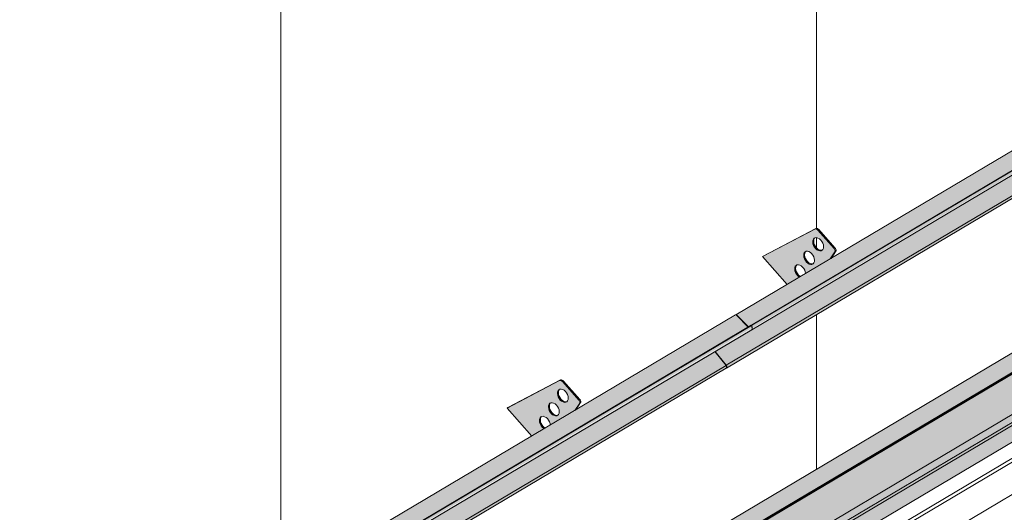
# Model space of a CAD drawing. Header units: centimetres. Extents: x 376 to 4434, y -323 to 48730.
# Tile 43 of 45: x 4045 to 4249, y 48256 to 48358. Entities that reach past the tile are written whole.
import ezdxf

# ---------------------------------------------------------------- set-up
doc = ezdxf.new("R2010")
doc.units = ezdxf.units.CM
for name, color, linetype, lineweight in [('A-GENM', 7, 'Continuous', 5), ('A-ROOF', 7, 'Continuous', 5), ('A-ROOF-OTLN', 7, 'Continuous', 5), ('A-ROOF-PATT', 7, 'Continuous', 50), ('A-WALL-PATT', 7, 'Continuous', 35)]:
    doc.layers.add(name, color=color, linetype=linetype, lineweight=lineweight)

# ---------------------------------------------------------------- blocks, each defined once
blk = doc.blocks.new('Construction_Roof-Accessories_Lindab_KOTEGL - Construction_Roof-Accessories_Lindab_KOTEGL-V15-_3D_ Kopia 1')
at = {"layer": 'A-GENM', "true_color": 0x383e42}
h = blk.add_hatch(color=250, dxfattribs=at)
h.paths.add_polyline_path([(-6823.79, 48114.28), (-6821.33, 48115.84), (-6821.85, 48116.39), (-6822.17, 48117.23), (-6822.15, 48117.83), (-6821.9, 48118.22), (-6821.41, 48118.34), (-6820.83, 48118.1), (-6820.3, 48117.53), (-6819.98, 48116.7), (-6819.89, 48116.59), (-6814.8, 48119.61), (-6813.87, 48121.17), (-6813.98, 48121.7), (-6817.41, 48125.54), (-6818.02, 48125.76), (-6828.93, 48120.04), (-6824.82, 48115.43)])
h.paths.add_polyline_path([(-6818.88, 48118.42), (-6819.46, 48118.66), (-6820.03, 48119.31), (-6820.3, 48120.06), (-6820.3, 48120.59), (-6820, 48121.05), (-6819.54, 48121.16), (-6818.95, 48120.92), (-6818.44, 48120.37), (-6818.11, 48119.52), (-6818.11, 48118.99), (-6818.39, 48118.54), (-6818.8, 48118.42)])
h.paths.add_polyline_path([(-6817.01, 48121.23), (-6817.59, 48121.48), (-6818.13, 48122.09), (-6818.43, 48122.88), (-6818.43, 48123.4), (-6818.15, 48123.86), (-6817.66, 48123.98), (-6817.08, 48123.73), (-6816.57, 48123.18), (-6816.26, 48122.48), (-6816.26, 48121.76), (-6816.51, 48121.35), (-6816.74, 48121.25)])
for points in [[(-6813.98, 48121.7), (-6813.78, 48121.82), (-6817.21, 48125.66), (-6817.41, 48125.54), (-6814.52, 48122.31)], [(-6817.86, 48121.72), (-6817.72, 48121.91), (-6818.1, 48122.53), (-6818.26, 48123.2), (-6818.33, 48123.46), (-6818.43, 48123.4), (-6818.41, 48122.73), (-6818.02, 48121.92), (-6817.95, 48121.84)], [(-6817.29, 48121.31), (-6817.18, 48121.48), (-6817.66, 48121.84), (-6817.84, 48121.7), (-6817.39, 48121.36)], [(-6819.74, 48118.91), (-6819.59, 48119.09), (-6819.97, 48119.71), (-6820.13, 48120.38), (-6820.2, 48120.65), (-6820.3, 48120.59), (-6820.28, 48119.92), (-6819.96, 48119.2), (-6819.78, 48118.96)], [(-6814.8, 48119.61), (-6814.6, 48119.73), (-6813.84, 48121.05)], [(-6821.61, 48116.09), (-6821.41, 48116.21), (-6821.85, 48116.89), (-6822, 48117.56), (-6822.07, 48117.83), (-6822.17, 48117.77), (-6822.15, 48117.1), (-6821.83, 48116.38), (-6821.65, 48116.14)], [(-6819.17, 48118.5), (-6819.02, 48118.64), (-6819.54, 48119.03), (-6819.74, 48118.91), (-6819.24, 48118.54)], [(-6821.24, 48115.79), (-6821.13, 48115.96), (-6821.41, 48116.21), (-6821.61, 48116.09), (-6821.33, 48115.84)]]:
    blk.add_hatch(color=250, dxfattribs=at).paths.add_polyline_path(points)
at = {"layer": 'A-GENM', "color": 250, "true_color": 0x2a2a2a}
for p, q in [((-6818.02, 48125.76), (-6828.93, 48120.04)), ((-6828.73, 48120.15), (-6817.82, 48125.88)), ((-6813.98, 48121.7), (-6817.41, 48125.54)), ((-6817.21, 48125.66), (-6813.78, 48121.82)), ((-6828.73, 48120.15), (-6828.93, 48120.04)), ((-6828.93, 48120.04), (-6823.75, 48114.24)), ((-6814.83, 48119.56), (-6813.84, 48121.05)), ((-6813.64, 48121.17), (-6814.63, 48119.68))]:
    blk.add_line(p, q, dxfattribs=at)
for points in [[(-6817.41, 48125.54, 0), (-6817.53, 48125.66, 0), (-6817.66, 48125.74, 0), (-6817.79, 48125.78, 0), (-6817.91, 48125.79, 0), (-6818.02, 48125.76, 0)], [(-6817.82, 48125.88, 0), (-6817.71, 48125.91, 0), (-6817.59, 48125.9, 0), (-6817.46, 48125.85, 0), (-6817.33, 48125.77, 0), (-6817.21, 48125.66, 0)], [(-6817.86, 48121.72, 0), (-6818.1, 48122.03, 0), (-6818.29, 48122.37, 0), (-6818.41, 48122.73, 0), (-6818.46, 48123.08, 0), (-6818.43, 48123.4, 0), (-6818.33, 48123.67, 0), (-6818.15, 48123.86, 0), (-6817.93, 48123.96, 0), (-6817.66, 48123.98, 0), (-6817.37, 48123.9, 0), (-6817.08, 48123.73, 0), (-6816.81, 48123.49, 0)], [(-6818, 48123.94, 0), (-6818.13, 48123.78, 0), (-6818.23, 48123.52, 0), (-6818.26, 48123.2, 0), (-6818.21, 48122.85, 0), (-6818.09, 48122.49, 0), (-6817.9, 48122.15, 0), (-6817.66, 48121.84, 0)], [(-6816.81, 48123.49, 0), (-6816.57, 48123.18, 0), (-6816.38, 48122.84, 0), (-6816.26, 48122.48, 0), (-6816.21, 48122.13, 0), (-6816.24, 48121.81, 0), (-6816.34, 48121.54, 0), (-6816.51, 48121.35, 0), (-6816.74, 48121.25, 0), (-6817.01, 48121.23, 0), (-6817.29, 48121.31, 0), (-6817.59, 48121.48, 0), (-6817.86, 48121.72, 0)], [(-6817.66, 48121.84, 0), (-6817.39, 48121.6, 0), (-6817.1, 48121.43, 0), (-6816.81, 48121.35, 0), (-6816.54, 48121.36, 0)], [(-6813.84, 48121.05, 0), (-6813.8, 48121.14, 0), (-6813.79, 48121.24, 0), (-6813.8, 48121.36, 0), (-6813.84, 48121.48, 0), (-6813.9, 48121.6, 0), (-6813.98, 48121.7, 0)], [(-6813.78, 48121.82, 0), (-6813.7, 48121.71, 0), (-6813.64, 48121.6, 0), (-6813.6, 48121.48, 0), (-6813.59, 48121.36, 0), (-6813.6, 48121.26, 0), (-6813.64, 48121.17, 0)], [(-6819.74, 48118.91, 0), (-6819.97, 48119.21, 0), (-6820.16, 48119.56, 0), (-6820.28, 48119.92, 0), (-6820.33, 48120.27, 0), (-6820.3, 48120.59, 0), (-6820.2, 48120.85, 0), (-6820.03, 48121.04, 0), (-6819.8, 48121.15, 0), (-6819.54, 48121.16, 0), (-6819.25, 48121.08, 0), (-6818.95, 48120.92, 0), (-6818.68, 48120.67, 0)], [(-6819.87, 48121.13, 0), (-6820, 48120.97, 0), (-6820.1, 48120.7, 0), (-6820.13, 48120.38, 0), (-6820.08, 48120.03, 0), (-6819.96, 48119.67, 0), (-6819.78, 48119.33, 0), (-6819.54, 48119.03, 0)], [(-6818.68, 48120.67, 0), (-6818.44, 48120.37, 0), (-6818.25, 48120.02, 0), (-6818.13, 48119.66, 0), (-6818.08, 48119.31, 0), (-6818.11, 48118.99, 0), (-6818.22, 48118.73, 0), (-6818.39, 48118.54, 0), (-6818.61, 48118.43, 0), (-6818.88, 48118.42, 0), (-6819.17, 48118.5, 0), (-6819.46, 48118.66, 0), (-6819.74, 48118.91, 0)], [(-6821.61, 48116.09, 0), (-6821.85, 48116.39, 0), (-6822.03, 48116.74, 0), (-6822.15, 48117.1, 0), (-6822.2, 48117.45, 0), (-6822.17, 48117.77, 0), (-6822.07, 48118.03, 0), (-6821.9, 48118.22, 0), (-6821.67, 48118.33, 0), (-6821.41, 48118.34, 0), (-6821.12, 48118.26, 0), (-6820.83, 48118.1, 0), (-6820.55, 48117.85, 0)], [(-6821.74, 48118.31, 0), (-6821.87, 48118.15, 0), (-6821.98, 48117.88, 0), (-6822, 48117.56, 0), (-6821.96, 48117.21, 0), (-6821.83, 48116.85, 0), (-6821.65, 48116.51, 0), (-6821.41, 48116.21, 0)], [(-6820.55, 48117.85, 0), (-6820.31, 48117.55, 0), (-6820.13, 48117.2, 0), (-6820, 48116.84, 0), (-6819.96, 48116.52, 0)], [(-6819.54, 48119.03, 0), (-6819.26, 48118.78, 0), (-6818.97, 48118.61, 0), (-6818.68, 48118.53, 0), (-6818.41, 48118.55, 0)], [(-6821.18, 48115.75, 0), (-6821.33, 48115.84, 0), (-6821.61, 48116.09, 0)], [(-6821.41, 48116.21, 0), (-6821.13, 48115.96, 0), (-6821.02, 48115.88, 0)]]:
    blk.add_polyline3d(points, dxfattribs=at)
blk = doc.blocks.new('Construction_Roof-Accessories_Lindab_SNO_KOTEGL - Construction_Roof-Accessories_Lindab_SNO-V21-_3D_ Kopia 1')
at = {"layer": 'A-GENM', "true_color": 0x383e42}
for points in [[(-6646.36, 48215.45), (-6513.89, 48294.03), (-6516.32, 48296.49), (-6648.79, 48217.91), (-6646.69, 48215.79)], [(-6645.56, 48215.17), (-6513.11, 48293.86), (-6513.2, 48294.37), (-6645.67, 48215.79), (-6645.58, 48215.28)], [(-6645.64, 48214.88), (-6513.09, 48293.61), (-6513.09, 48293.75), (-6645.55, 48215.05), (-6645.59, 48214.93)], [(-6650.97, 48207.49), (-6518.51, 48286.07), (-6520.81, 48288.93), (-6653.28, 48210.35), (-6651.93, 48208.68)], [(-6648.79, 48217.91), (-6548.91, 48277.34), (-6648.83, 48217.94), (-6648.82, 48217.93)]]:
    blk.add_hatch(color=250, dxfattribs=at).paths.add_polyline_path(points)
h = blk.add_hatch(color=250, dxfattribs=at)
h.paths.add_polyline_path([(-6650.93, 48206.93), (-6518.38, 48285.65), (-6518.45, 48285.98), (-6518.52, 48286.06), (-6650.92, 48207.4), (-6650.86, 48207.02), (-6650.92, 48206.94)])
h.paths.add_polyline_path([(-6647.2, 48209.28), (-6647.2, 48209.28), (-6640.37, 48213.34)])
at = {"layer": 'A-GENM', "color": 250, "true_color": 0x2a2a2a}
for p, q in [((-6516.53, 48296.55), (-6649, 48217.97)), ((-6516.32, 48296.49), (-6513.89, 48294.03)), ((-6645.75, 48215.81), (-6513.29, 48294.39)), ((-6645.67, 48215.79), (-6513.2, 48294.37)), ((-6645.65, 48214.88), (-6513.18, 48293.46)), ((-6513.29, 48294.39), (-6513.2, 48294.37)), ((-6513.2, 48294.37), (-6513.09, 48293.75)), ((-6520.83, 48288.95), (-6518.51, 48286.07)), ((-6650.97, 48207.49), (-6518.51, 48286.07)), ((-6650.94, 48206.92), (-6518.47, 48285.5)), ((-6646.36, 48215.45), (-6648.79, 48217.91)), ((-6645.67, 48215.79), (-6645.75, 48215.81)), ((-6645.56, 48215.17), (-6645.67, 48215.79)), ((-6650.97, 48207.49), (-6653.29, 48210.37))]:
    blk.add_line(p, q, dxfattribs=at)
for points in [[(-6516.53, 48296.54, 0), (-6516.5, 48296.56, 0), (-6516.46, 48296.56, 0), (-6516.41, 48296.55, 0), (-6516.37, 48296.52, 0), (-6516.32, 48296.49, 0)], [(-6513.09, 48293.75, 0), (-6513.08, 48293.66, 0), (-6513.09, 48293.58, 0), (-6513.12, 48293.51, 0), (-6513.17, 48293.46, 0), (-6513.18, 48293.46, 0)], [(-6518.51, 48286.07, 0), (-6518.45, 48285.98, 0), (-6518.41, 48285.89, 0), (-6518.38, 48285.8, 0), (-6518.37, 48285.7, 0), (-6518.38, 48285.62, 0), (-6518.41, 48285.55, 0), (-6518.46, 48285.51, 0), (-6518.47, 48285.5, 0)], [(-6648.79, 48217.91, 0), (-6648.83, 48217.94, 0), (-6648.88, 48217.97, 0), (-6648.92, 48217.98, 0), (-6648.97, 48217.98, 0), (-6649, 48217.96, 0)], [(-6645.65, 48214.88, 0), (-6645.64, 48214.88, 0), (-6645.59, 48214.93, 0), (-6645.56, 48215, 0), (-6645.55, 48215.08, 0), (-6645.56, 48215.17, 0)], [(-6650.94, 48206.92, 0), (-6650.93, 48206.93, 0), (-6650.88, 48206.97, 0), (-6650.85, 48207.04, 0), (-6650.84, 48207.12, 0), (-6650.85, 48207.21, 0), (-6650.87, 48207.31, 0), (-6650.92, 48207.4, 0), (-6650.97, 48207.49, 0)]]:
    blk.add_polyline3d(points, dxfattribs=at)
blk = doc.blocks.new('Construction_Roof-Accessories_Lindab_KOTEGL - Construction_Roof-Accessories_Lindab_KOTEGL-V22-_3D_ Kopia 1')
at = {"layer": 'A-GENM', "true_color": 0x383e42}
h = blk.add_hatch(color=250, dxfattribs=at)
h.paths.add_polyline_path([(-6505.83, 48302.89), (-6503.38, 48304.45), (-6503.89, 48305), (-6504.2, 48305.71), (-6504.2, 48306.44), (-6503.95, 48306.83), (-6503.45, 48306.96), (-6502.87, 48306.71), (-6502.35, 48306.14), (-6502.03, 48305.31), (-6501.92, 48305.21), (-6496.85, 48308.22), (-6495.91, 48309.78), (-6496.02, 48310.31), (-6499.45, 48314.15), (-6500.06, 48314.37), (-6510.97, 48308.65), (-6507.9, 48305.21)])
h.paths.add_polyline_path([(-6500.93, 48307.03), (-6501.51, 48307.27), (-6502.07, 48307.92), (-6502.35, 48308.67), (-6502.35, 48309.2), (-6502.05, 48309.67), (-6501.58, 48309.77), (-6501, 48309.53), (-6500.49, 48308.98), (-6500.16, 48308.13), (-6500.16, 48307.61), (-6500.43, 48307.15), (-6500.84, 48307.03)])
h.paths.add_polyline_path([(-6499.05, 48309.84), (-6499.63, 48310.09), (-6500.15, 48310.64), (-6500.47, 48311.49), (-6500.47, 48312.01), (-6500.2, 48312.47), (-6499.71, 48312.59), (-6499.13, 48312.34), (-6498.61, 48311.79), (-6498.28, 48310.95), (-6498.3, 48310.37), (-6498.56, 48309.96), (-6498.78, 48309.86)])
for points in [[(-6496.02, 48310.31), (-6495.82, 48310.43), (-6499.26, 48314.27), (-6499.45, 48314.15), (-6496.91, 48311.3)], [(-6499.91, 48310.33), (-6499.71, 48310.45), (-6500.15, 48311.14), (-6500.3, 48311.81), (-6500.37, 48312.07), (-6500.47, 48312.01), (-6500.45, 48311.34), (-6500.06, 48310.53), (-6499.95, 48310.39)], [(-6499.34, 48309.92), (-6499.23, 48310.09), (-6499.86, 48310.36), (-6499.86, 48310.29), (-6499.43, 48309.98)], [(-6496.85, 48308.22), (-6496.65, 48308.34), (-6495.89, 48309.67)], [(-6501.78, 48307.52), (-6501.64, 48307.71), (-6502.02, 48308.32), (-6502.18, 48309), (-6502.25, 48309.26), (-6502.35, 48309.2), (-6502.33, 48308.53), (-6502.01, 48307.81), (-6501.87, 48307.64)], [(-6501.22, 48307.11), (-6501.07, 48307.26), (-6501.58, 48307.64), (-6501.78, 48307.52), (-6501.29, 48307.15)], [(-6503.65, 48304.7), (-6503.46, 48304.82), (-6503.89, 48305.5), (-6504.05, 48306.18), (-6504.12, 48306.44), (-6504.22, 48306.38), (-6504.2, 48305.71), (-6503.88, 48304.99), (-6503.74, 48304.8)], [(-6503.29, 48304.4), (-6503.18, 48304.57), (-6503.46, 48304.82), (-6503.65, 48304.7), (-6503.38, 48304.45)]]:
    blk.add_hatch(color=250, dxfattribs=at).paths.add_polyline_path(points)
at = {"layer": 'A-GENM', "color": 250, "true_color": 0x2a2a2a}
for p, q in [((-6500.06, 48314.37), (-6510.97, 48308.65)), ((-6510.77, 48308.77), (-6499.86, 48314.49)), ((-6496.02, 48310.31), (-6499.45, 48314.15)), ((-6499.26, 48314.27), (-6495.82, 48310.43)), ((-6496.88, 48308.17), (-6495.89, 48309.67)), ((-6495.69, 48309.78), (-6496.68, 48308.28)), ((-6510.77, 48308.77), (-6510.97, 48308.65)), ((-6510.97, 48308.65), (-6505.81, 48302.87))]:
    blk.add_line(p, q, dxfattribs=at)
for points in [[(-6499.45, 48314.15, 0), (-6499.57, 48314.27, 0), (-6499.7, 48314.35, 0), (-6499.83, 48314.39, 0), (-6499.95, 48314.4, 0), (-6500.06, 48314.37, 0)], [(-6499.86, 48314.49, 0), (-6499.76, 48314.52, 0), (-6499.63, 48314.51, 0), (-6499.5, 48314.47, 0), (-6499.38, 48314.38, 0), (-6499.26, 48314.27, 0)], [(-6499.91, 48310.33, 0), (-6500.15, 48310.64, 0), (-6500.33, 48310.98, 0), (-6500.45, 48311.34, 0), (-6500.5, 48311.69, 0), (-6500.47, 48312.01, 0), (-6500.37, 48312.28, 0), (-6500.2, 48312.47, 0), (-6499.97, 48312.58, 0), (-6499.71, 48312.59, 0), (-6499.42, 48312.51, 0), (-6499.13, 48312.34, 0), (-6498.85, 48312.1, 0)], [(-6500.04, 48312.55, 0), (-6500.17, 48312.39, 0), (-6500.28, 48312.13, 0), (-6500.3, 48311.81, 0), (-6500.26, 48311.46, 0), (-6500.13, 48311.1, 0), (-6499.95, 48310.76, 0), (-6499.71, 48310.45, 0)], [(-6498.85, 48312.1, 0), (-6498.61, 48311.79, 0), (-6498.43, 48311.45, 0), (-6498.3, 48311.09, 0), (-6498.26, 48310.74, 0), (-6498.28, 48310.42, 0), (-6498.39, 48310.16, 0), (-6498.56, 48309.96, 0), (-6498.78, 48309.86, 0), (-6499.05, 48309.84, 0), (-6499.34, 48309.92, 0), (-6499.63, 48310.09, 0), (-6499.91, 48310.33, 0)], [(-6501.78, 48307.52, 0), (-6502.02, 48307.82, 0), (-6502.21, 48308.17, 0), (-6502.33, 48308.53, 0), (-6502.38, 48308.88, 0), (-6502.35, 48309.2, 0), (-6502.25, 48309.46, 0), (-6502.07, 48309.65, 0), (-6501.85, 48309.76, 0), (-6501.58, 48309.77, 0), (-6501.29, 48309.7, 0), (-6501, 48309.53, 0), (-6500.73, 48309.28, 0)], [(-6501.92, 48309.74, 0), (-6502.05, 48309.58, 0), (-6502.15, 48309.31, 0), (-6502.18, 48309, 0), (-6502.13, 48308.64, 0), (-6502.01, 48308.28, 0), (-6501.82, 48307.94, 0), (-6501.58, 48307.64, 0)], [(-6499.71, 48310.45, 0), (-6499.43, 48310.21, 0), (-6499.14, 48310.04, 0), (-6498.85, 48309.96, 0), (-6498.59, 48309.98, 0)], [(-6495.89, 48309.67, 0), (-6495.85, 48309.75, 0), (-6495.84, 48309.86, 0), (-6495.85, 48309.97, 0), (-6495.89, 48310.09, 0), (-6495.95, 48310.21, 0), (-6496.02, 48310.31, 0)], [(-6495.82, 48310.43, 0), (-6495.75, 48310.33, 0), (-6495.69, 48310.21, 0), (-6495.65, 48310.09, 0), (-6495.64, 48309.97, 0), (-6495.65, 48309.87, 0), (-6495.69, 48309.78, 0)], [(-6500.73, 48309.28, 0), (-6500.49, 48308.98, 0), (-6500.3, 48308.64, 0), (-6500.18, 48308.28, 0), (-6500.13, 48307.92, 0), (-6500.16, 48307.61, 0), (-6500.26, 48307.34, 0), (-6500.43, 48307.15, 0), (-6500.66, 48307.04, 0), (-6500.93, 48307.03, 0), (-6501.22, 48307.11, 0), (-6501.51, 48307.27, 0), (-6501.78, 48307.52, 0)], [(-6501.58, 48307.64, 0), (-6501.31, 48307.39, 0), (-6501.02, 48307.22, 0), (-6500.73, 48307.15, 0), (-6500.46, 48307.16, 0)], [(-6503.65, 48304.7, 0), (-6503.89, 48305, 0), (-6504.08, 48305.35, 0), (-6504.2, 48305.71, 0), (-6504.25, 48306.06, 0), (-6504.22, 48306.38, 0), (-6504.12, 48306.64, 0), (-6503.95, 48306.83, 0), (-6503.72, 48306.94, 0), (-6503.45, 48306.96, 0), (-6503.16, 48306.88, 0), (-6502.87, 48306.71, 0), (-6502.6, 48306.46, 0)], [(-6503.79, 48306.92, 0), (-6503.92, 48306.76, 0), (-6504.02, 48306.5, 0), (-6504.05, 48306.18, 0), (-6504, 48305.83, 0), (-6503.88, 48305.47, 0), (-6503.69, 48305.12, 0), (-6503.46, 48304.82, 0)], [(-6502.6, 48306.46, 0), (-6502.36, 48306.16, 0), (-6502.17, 48305.82, 0), (-6502.05, 48305.46, 0), (-6502.01, 48305.21, 0)], [(-6503.26, 48304.38, 0), (-6503.38, 48304.45, 0), (-6503.65, 48304.7, 0)], [(-6503.46, 48304.82, 0), (-6503.18, 48304.57, 0), (-6503.06, 48304.49, 0)]]:
    blk.add_polyline3d(points, dxfattribs=at)
blk = doc.blocks.new('Construction_Roof-Accessories_Lindab_SNO_KOTEGL - Construction_Roof-Accessories_Lindab_SNO-V24-_3D_ Kopia 1')
at = {"layer": 'A-GENM', "true_color": 0x383e42}
for points in [[(-6516.29, 48296.51), (-6383.91, 48375.15), (-6384.13, 48375.09), (-6516.33, 48296.54), (-6516.32, 48296.53)], [(-6513.11, 48293.86), (-6513.09, 48293.97), (-6513.09, 48294.5), (-6381.39, 48372.63), (-6383.82, 48375.09), (-6516.27, 48296.49), (-6513.86, 48294.05), (-6513.2, 48294.37), (-6513.14, 48294.02)], [(-6513.06, 48293.77), (-6380.59, 48372.35), (-6380.77, 48372.93), (-6513.16, 48294.37), (-6513.08, 48293.88)], [(-6513.14, 48293.48), (-6380.59, 48372.21), (-6380.59, 48372.35), (-6513.05, 48293.65), (-6513.12, 48293.5)], [(-6518.47, 48286.09), (-6386.01, 48364.67), (-6388.31, 48367.53), (-6513.05, 48293.66), (-6513.2, 48293.45), (-6520.78, 48288.95), (-6518.51, 48286.13)], [(-6518.43, 48285.53), (-6385.88, 48364.25), (-6385.95, 48364.58), (-6386.02, 48364.66), (-6518.42, 48286), (-6518.36, 48285.62), (-6518.43, 48285.53)], [(-6513.08, 48293.66), (-6513.06, 48293.8), (-6513.08, 48293.66)], [(-6518.37, 48285.73), (-6518.36, 48285.85), (-6518.38, 48285.8)]]:
    blk.add_hatch(color=250, dxfattribs=at).paths.add_polyline_path(points)
h = blk.add_hatch(color=250, dxfattribs=at)
h.paths.add_polyline_path([(-6518.5, 48286.06), (-6518.54, 48286.16), (-6518.51, 48286.07)])
h.paths.add_polyline_path([(-6513.89, 48294.03), (-6513.86, 48294.05), (-6514.22, 48294.37)])
at = {"layer": 'A-GENM', "color": 250, "true_color": 0x2a2a2a}
for p, q in [((-6384.03, 48375.15), (-6516.5, 48296.57)), ((-6383.82, 48375.09), (-6381.39, 48372.63)), ((-6513.25, 48294.41), (-6380.79, 48372.99)), ((-6513.17, 48294.39), (-6380.7, 48372.97)), ((-6380.79, 48372.99), (-6380.7, 48372.97)), ((-6380.7, 48372.97), (-6380.59, 48372.35)), ((-6513.15, 48293.48), (-6380.68, 48372.06)), ((-6388.33, 48367.55), (-6386.01, 48364.67)), ((-6518.47, 48286.09), (-6386.01, 48364.67)), ((-6518.44, 48285.52), (-6385.97, 48364.1)), ((-6513.86, 48294.05), (-6516.29, 48296.51)), ((-6513.17, 48294.39), (-6513.25, 48294.41)), ((-6513.06, 48293.77), (-6513.17, 48294.39)), ((-6518.47, 48286.09), (-6520.79, 48288.97))]:
    blk.add_line(p, q, dxfattribs=at)
for points in [[(-6384.04, 48375.14, 0), (-6384, 48375.16, 0), (-6383.96, 48375.16, 0), (-6383.91, 48375.15, 0), (-6383.87, 48375.12, 0), (-6383.82, 48375.09, 0)], [(-6380.59, 48372.35, 0), (-6380.58, 48372.26, 0), (-6380.59, 48372.18, 0), (-6380.62, 48372.11, 0), (-6380.67, 48372.06, 0), (-6380.68, 48372.06, 0)], [(-6386.01, 48364.67, 0), (-6385.95, 48364.58, 0), (-6385.91, 48364.49, 0), (-6385.88, 48364.39, 0), (-6385.87, 48364.3, 0), (-6385.88, 48364.22, 0), (-6385.91, 48364.15, 0), (-6385.96, 48364.11, 0), (-6385.97, 48364.1, 0)], [(-6516.29, 48296.51, 0), (-6516.33, 48296.54, 0), (-6516.38, 48296.57, 0), (-6516.42, 48296.58, 0), (-6516.47, 48296.58, 0), (-6516.5, 48296.56, 0)], [(-6513.15, 48293.48, 0), (-6513.14, 48293.48, 0), (-6513.09, 48293.53, 0), (-6513.06, 48293.6, 0), (-6513.05, 48293.68, 0), (-6513.06, 48293.77, 0)], [(-6518.44, 48285.52, 0), (-6518.43, 48285.53, 0), (-6518.38, 48285.57, 0), (-6518.35, 48285.64, 0), (-6518.34, 48285.72, 0), (-6518.35, 48285.81, 0), (-6518.37, 48285.91, 0), (-6518.42, 48286, 0)]]:
    blk.add_polyline3d(points, dxfattribs=at)

msp = doc.modelspace()

# ---------------------------------------------------------------- hatches: boundary and pattern name
at = {"layer": 'A-ROOF-OTLN', "true_color": 0x383e42}
h = msp.add_hatch(color=250, dxfattribs=at)
h.paths.add_polyline_path([(3629.69, 47915.77), (4357.83, 48347.76), (4357.77, 48347.83), (3629.54, 47915.84)])
h.paths.add_polyline_path([(4359.05, 48348.43), (4363.41, 48351.06), (4363.23, 48351.07), (4358.91, 48348.51)])
h.paths.add_polyline_path([(4365.45, 48352.23), (4380.8, 48361.34), (4380.65, 48361.41), (4365.28, 48352.29), (4365.44, 48352.23)])
h = msp.add_hatch(color=250, dxfattribs=at)
h.paths.add_polyline_path([(3634.3, 47908.5), (3635.18, 47908.62), (3635.96, 47909.13), (3636.41, 47909.82), (3636.65, 47910.67), (3636.75, 47911.23), (3636.87, 47911.28), (3636.97, 47911.42), (3637.1, 47911.63), (3637.1, 47911.73), (3649.44, 47919.16), (3648.91, 47920.02), (3648.67, 47921.68), (3648.78, 47924.16), (3649.37, 47924.92), (3650.07, 47925.42), (3651.02, 47925.83), (3652.48, 47926.14), (3653.37, 47926.23), (3655.38, 47926.05), (3656.53, 47925.74), (3657.11, 47925.5), (3657.89, 47925.01), (3658.54, 47924.45), (4360.42, 48340.91), (4360.34, 48340.95), (4359.26, 48341.71), (4358.4, 48343.04), (4357.95, 48344.67), (4357.81, 48345.86), (4357.83, 48347.71), (3629.69, 47915.77), (3629.54, 47914.48), (3629.57, 47913.82), (3629.85, 47912.7), (3630.35, 47911.58), (3631.03, 47910.55), (3631.88, 47909.66), (3632.96, 47908.92), (3633.43, 47908.69), (3633.94, 47908.58)])
h.paths.add_polyline_path([(3652.97, 47921.14), (3655.63, 47922.83), (3652.14, 47924.21), (3651.53, 47924.27), (3651.01, 47924.45), (3650, 47924.16), (3649.37, 47923.47), (3649.14, 47922.78), (3649.76, 47922.17), (3650.71, 47921.65), (3652.04, 47921.27), (3652.93, 47921.14)])
h.paths.add_polyline_path([(4367.56, 48345.04), (4383.66, 48354.7), (4382.47, 48355.75), (4382.04, 48356.24), (4381.4, 48357.24), (4380.8, 48358.88), (4380.68, 48359.4), (4380.68, 48360.68), (4380.68, 48361.26), (4365.45, 48352.23), (4366.22, 48351.87), (4367, 48351.28), (4367.36, 48350.81), (4367.56, 48350.26), (4367.56, 48345.15)])
h.paths.add_polyline_path([(4362.87, 48347.59), (4363.91, 48347.72), (4363.53, 48348.51), (4363.28, 48349.1), (4363.2, 48350.1), (4363.41, 48351.01), (4359.05, 48348.43), (4359.81, 48348.07), (4361.04, 48347.74), (4362.15, 48347.62), (4362.83, 48347.6)])
msp.add_hatch(color=250, dxfattribs=at).paths.add_polyline_path([(3637.6, 47910.41), (4388.85, 48356.18), (4388.8, 48356.65), (4388.48, 48357.07), (4388.08, 48357.2), (4387.4, 48356.81), (3637.1, 47911.63), (3637.49, 47911.39), (3637.74, 47910.92), (3637.68, 47910.49), (3637.64, 47910.45)])
h = msp.add_hatch(color=250, dxfattribs=at)
h.paths.add_polyline_path([(3635.88, 47908.76), (3653.35, 47919.12), (3654.32, 47919.99), (3654.55, 47920.46), (3637.74, 47910.61), (3637.68, 47910.69), (3637.33, 47910.54), (3637.33, 47910.63), (3637.74, 47910.92), (3637.46, 47911.42), (3637.33, 47911.45), (3636.86, 47911.17), (3636.59, 47909.81), (3636.21, 47909.13), (3636.03, 47908.92)])
h.paths.add_polyline_path([(3656.36, 47921.54), (3657.41, 47922.06), (3657.14, 47922), (3656.43, 47921.58)])
h.paths.add_polyline_path([(3658.65, 47922.27), (4387.13, 48354.48), (4387.53, 48354.93), (4387.71, 48355.38), (3658.6, 47922.87), (3658.65, 47922.38)])
at = {"layer": 'A-ROOF-PATT', "lineweight": 5}
h = msp.add_hatch(dxfattribs=at)
h.set_pattern_fill('FP_22', color=256, style=0, pattern_type=2)
h.set_pattern_definition([(90, (-7583.53, 41453.13), (-111.262, 27.33), [])])
h.paths.add_polyline_path([(3628.93, 47919.62), (4373.35, 48361.34), (4062.65, 48709.25), (3318.16, 48267.62), (3625.62, 47923.33)])
h.paths.add_polyline_path([(3661.69, 47971.19), (3661.64, 47971.3), (3661.53, 47971.26), (3661.05, 47971.31), (3661.58, 47971.7), (3659.01, 47975.07), (3659.04, 47975.36), (3663.67, 47982.11), (3663.83, 47982.35), (3674.29, 47988.55), (3669.14, 47994.31), (3671.04, 47995.31), (3680.14, 48000), (3680.7, 47999.84), (3680.86, 47999.93), (3684.23, 47996.05), (3684.09, 47995.97), (3684.23, 47995.33), (3684.33, 47995.29), (3683.47, 47994), (3753.77, 48035.7), (3748.63, 48041.46), (3750.52, 48042.46), (3759.62, 48047.15), (3760.18, 48046.98), (3760.34, 48047.08), (3763.71, 48043.2), (3763.57, 48043.12), (3763.71, 48042.47), (3763.83, 48042.47), (3762.95, 48041.15), (3806.75, 48067.13), (3801.61, 48072.89), (3803.5, 48073.89), (3812.61, 48078.58), (3813.17, 48078.42), (3813.33, 48078.51), (3816.7, 48074.63), (3816.56, 48074.55), (3816.7, 48073.91), (3816.81, 48073.9), (3815.94, 48072.58), (3886.23, 48114.28), (3881.09, 48120.04), (3882.98, 48121.04), (3892.09, 48125.73), (3892.65, 48125.56), (3892.81, 48125.66), (3896.18, 48121.78), (3896.04, 48121.7), (3896.18, 48121.05), (3896.29, 48121.05), (3895.42, 48119.73), (3939.22, 48145.71), (3934.08, 48151.47), (3935.97, 48152.47), (3945.08, 48157.16), (3945.63, 48157), (3945.8, 48157.09), (3949.17, 48153.21), (3949.03, 48153.13), (3949.17, 48152.49), (3949.28, 48152.48), (3948.41, 48151.16), (4018.7, 48192.86), (4013.56, 48198.62), (4015.45, 48199.62), (4024.56, 48204.31), (4025.11, 48204.14), (4025.28, 48204.24), (4028.65, 48200.36), (4028.51, 48200.28), (4028.66, 48199.65), (4028.84, 48199.75), (4027.89, 48198.31), (4071.69, 48224.29), (4066.55, 48230.05), (4068.44, 48231.05), (4077.55, 48235.74), (4078.1, 48235.58), (4078.26, 48235.67), (4081.63, 48231.79), (4081.5, 48231.71), (4081.63, 48231.07), (4081.75, 48231.06), (4080.87, 48229.74), (4151.17, 48271.44), (4146.03, 48277.2), (4147.92, 48278.2), (4157.03, 48282.89), (4157.58, 48282.72), (4157.74, 48282.82), (4161.11, 48278.94), (4160.98, 48278.86), (4161.11, 48278.22), (4161.23, 48278.21), (4160.35, 48276.89), (4193.65, 48296.52), (4193.65, 48296.64), (4204.19, 48302.89), (4199.05, 48308.65), (4200.94, 48309.65), (4210.04, 48314.34), (4210.6, 48314.18), (4210.76, 48314.27), (4214.13, 48310.39), (4214, 48310.29), (4214.13, 48309.67), (4214.25, 48309.66), (4213.37, 48308.34), (4283.67, 48350.04), (4278.53, 48355.8), (4280.42, 48356.8), (4289.53, 48361.49), (4290.08, 48361.32), (4290.24, 48361.42), (4293.61, 48357.54), (4293.48, 48357.46), (4293.61, 48356.81), (4293.73, 48356.81), (4292.85, 48355.49), (4326.15, 48375.12), (4326.2, 48375.09), (4328.63, 48372.63), (4329.32, 48372.97), (4329.39, 48372.11), (4329.03, 48371.87), (4321.71, 48367.53), (4324.14, 48364.39), (4324.06, 48364.11), (3661.74, 47971.21)])
h.paths.add_polyline_path([(3677.03, 47990.18), (3678.11, 47990.82), (3677.94, 47991.48), (3677.41, 47992.22), (3676.95, 47992.54), (3676.4, 47992.6), (3676, 47992.3), (3676.04, 47992.12), (3676.1, 47992.16), (3676.12, 47991.49), (3676.46, 47990.73), (3676.97, 47990.21)])
h.paths.add_polyline_path([(3679.19, 47992.69), (3679.68, 47992.81), (3679.96, 47993.27), (3679.94, 47993.94), (3679.63, 47994.64), (3679.12, 47995.19), (3678.54, 47995.43), (3678.02, 47995.29), (3677.77, 47994.86), (3677.97, 47994.97), (3677.99, 47994.3), (3678.34, 47993.55), (3678.9, 47993), (3679.02, 47992.83), (3678.98, 47992.75), (3679.14, 47992.7)])
h.paths.add_polyline_path([(3681.07, 47995.5), (3681.56, 47995.62), (3681.83, 47996.08), (3681.81, 47996.75), (3681.5, 47997.45), (3680.99, 47998), (3680.41, 47998.25), (3679.92, 47998.13), (3679.64, 47997.67), (3679.83, 47997.67), (3679.86, 47997.12), (3680.26, 47996.3), (3680.78, 47995.81), (3680.97, 47995.7), (3680.78, 47995.58), (3681.01, 47995.52)])
h.paths.add_polyline_path([(3756.51, 48037.33), (3757.59, 48037.97), (3757.43, 48038.62), (3756.89, 48039.37), (3756.43, 48039.68), (3755.88, 48039.75), (3755.48, 48039.45), (3755.52, 48039.27), (3755.58, 48039.3), (3755.6, 48038.63), (3755.94, 48037.88), (3756.42, 48037.38)])
h.paths.add_polyline_path([(3758.67, 48039.84), (3759.17, 48039.96), (3759.44, 48040.41), (3759.42, 48041.08), (3759.11, 48041.79), (3758.52, 48042.38), (3758.02, 48042.58), (3757.52, 48042.46), (3757.25, 48042.01), (3757.45, 48042.12), (3757.47, 48041.45), (3757.84, 48040.67), (3758.38, 48040.15), (3758.5, 48039.98), (3758.46, 48039.89), (3758.62, 48039.85)])
h.paths.add_polyline_path([(3760.55, 48042.65), (3761.04, 48042.77), (3761.31, 48043.23), (3761.29, 48043.9), (3760.99, 48044.6), (3760.47, 48045.15), (3759.89, 48045.4), (3759.4, 48045.28), (3759.12, 48044.82), (3759.31, 48044.82), (3759.34, 48044.27), (3759.73, 48043.46), (3760.26, 48042.96), (3760.46, 48042.85), (3760.26, 48042.73), (3760.49, 48042.67)])
h.paths.add_polyline_path([(3809.5, 48068.76), (3810.57, 48069.4), (3810.41, 48070.06), (3809.87, 48070.8), (3809.42, 48071.12), (3808.86, 48071.18), (3808.47, 48070.88), (3808.51, 48070.7), (3808.56, 48070.74), (3808.58, 48070.07), (3808.93, 48069.31), (3809.4, 48068.81)])
h.paths.add_polyline_path([(3811.66, 48071.27), (3812.15, 48071.39), (3812.43, 48071.85), (3812.41, 48072.52), (3812.1, 48073.22), (3811.51, 48073.81), (3811, 48074.02), (3810.51, 48073.89), (3810.24, 48073.44), (3810.43, 48073.56), (3810.45, 48072.89), (3810.8, 48072.13), (3811.37, 48071.58), (3811.48, 48071.41), (3811.45, 48071.33), (3811.61, 48071.28)])
h.paths.add_polyline_path([(3813.53, 48074.08), (3814.03, 48074.2), (3814.3, 48074.66), (3814.28, 48075.33), (3813.97, 48076.03), (3813.46, 48076.58), (3812.88, 48076.83), (3812.38, 48076.71), (3812.11, 48076.25), (3812.3, 48076.25), (3812.33, 48075.7), (3812.68, 48074.95), (3813.24, 48074.39), (3813.44, 48074.28), (3813.24, 48074.16), (3813.48, 48074.1)])
h.paths.add_polyline_path([(3888.98, 48115.91), (3890.05, 48116.55), (3889.88, 48117.23), (3889.35, 48117.95), (3888.9, 48118.26), (3888.34, 48118.33), (3887.95, 48118.03), (3887.99, 48117.85), (3888.04, 48117.88), (3888.06, 48117.21), (3888.41, 48116.46), (3888.88, 48115.96)])
h.paths.add_polyline_path([(3891.14, 48118.42), (3891.63, 48118.54), (3891.91, 48118.99), (3891.89, 48119.66), (3891.58, 48120.37), (3890.99, 48120.96), (3890.48, 48121.16), (3889.99, 48121.04), (3889.72, 48120.59), (3889.92, 48120.7), (3889.94, 48120.03), (3890.28, 48119.28), (3890.85, 48118.73), (3890.96, 48118.56), (3890.93, 48118.47), (3891.09, 48118.43)])
h.paths.add_polyline_path([(3893.01, 48121.23), (3893.51, 48121.35), (3893.78, 48121.81), (3893.76, 48122.48), (3893.45, 48123.18), (3892.94, 48123.73), (3892.36, 48123.98), (3891.86, 48123.86), (3891.59, 48123.4), (3891.78, 48123.4), (3891.81, 48122.85), (3892.16, 48122.09), (3892.72, 48121.54), (3892.92, 48121.43), (3892.72, 48121.31), (3892.96, 48121.25)])
h.paths.add_polyline_path([(3941.96, 48147.34), (3943.04, 48147.98), (3942.88, 48148.64), (3942.34, 48149.38), (3941.89, 48149.7), (3941.33, 48149.76), (3940.93, 48149.46), (3940.97, 48149.28), (3941.03, 48149.32), (3941.05, 48148.65), (3941.4, 48147.89), (3941.87, 48147.39)])
h.paths.add_polyline_path([(3944.13, 48149.85), (3944.62, 48149.97), (3944.89, 48150.43), (3944.87, 48151.1), (3944.57, 48151.8), (3943.98, 48152.39), (3943.47, 48152.6), (3942.98, 48152.47), (3942.7, 48152.02), (3942.9, 48152.14), (3942.92, 48151.47), (3943.27, 48150.71), (3943.84, 48150.16), (3943.95, 48149.99), (3943.92, 48149.91), (3944.07, 48149.86)])
h.paths.add_polyline_path([(3946, 48152.66), (3946.5, 48152.79), (3946.77, 48153.24), (3946.75, 48153.91), (3946.44, 48154.62), (3945.93, 48155.16), (3945.34, 48155.41), (3944.85, 48155.29), (3944.58, 48154.83), (3944.77, 48154.83), (3944.8, 48154.28), (3945.19, 48153.47), (3945.71, 48152.97), (3945.8, 48152.79), (3945.71, 48152.74), (3945.95, 48152.68)])
h.paths.add_polyline_path([(4021.44, 48194.49), (4022.52, 48195.13), (4022.36, 48195.78), (4021.82, 48196.53), (4021.37, 48196.84), (4020.81, 48196.91), (4020.41, 48196.61), (4020.45, 48196.43), (4020.51, 48196.46), (4020.53, 48195.79), (4020.88, 48195.04), (4021.35, 48194.54)])
h.paths.add_polyline_path([(4023.61, 48197), (4024.1, 48197.12), (4024.37, 48197.57), (4024.35, 48198.24), (4024.05, 48198.95), (4023.46, 48199.54), (4022.95, 48199.74), (4022.46, 48199.62), (4022.18, 48199.17), (4022.38, 48199.28), (4022.4, 48198.61), (4022.75, 48197.86), (4023.32, 48197.31), (4023.43, 48197.14), (4023.4, 48197.05), (4023.55, 48197.01)])
h.paths.add_polyline_path([(4025.48, 48199.81), (4025.97, 48199.93), (4026.25, 48200.39), (4026.23, 48201.06), (4025.92, 48201.76), (4025.41, 48202.31), (4024.83, 48202.56), (4024.33, 48202.44), (4024.06, 48201.98), (4024.25, 48201.98), (4024.28, 48201.43), (4024.67, 48200.62), (4025.19, 48200.12), (4025.39, 48200.01), (4025.19, 48199.89), (4025.43, 48199.83)])
h.paths.add_polyline_path([(4074.43, 48225.92), (4075.51, 48226.56), (4075.35, 48227.22), (4074.81, 48227.97), (4074.36, 48228.28), (4073.8, 48228.34), (4073.4, 48228.04), (4073.44, 48227.86), (4073.5, 48227.9), (4073.52, 48227.23), (4073.87, 48226.47), (4074.34, 48225.97)])
h.paths.add_polyline_path([(4076.59, 48228.43), (4077.09, 48228.55), (4077.36, 48229.01), (4077.34, 48229.68), (4077.03, 48230.38), (4076.45, 48230.97), (4075.94, 48231.18), (4075.44, 48231.05), (4075.17, 48230.6), (4075.37, 48230.72), (4075.39, 48230.05), (4075.74, 48229.29), (4076.3, 48228.74), (4076.42, 48228.57), (4076.38, 48228.49), (4076.54, 48228.44)])
h.paths.add_polyline_path([(4078.47, 48231.24), (4078.96, 48231.36), (4079.23, 48231.82), (4079.21, 48232.49), (4078.91, 48233.2), (4078.39, 48233.74), (4077.81, 48233.99), (4077.32, 48233.87), (4077.05, 48233.41), (4077.23, 48233.41), (4077.26, 48232.86), (4077.61, 48232.11), (4078.18, 48231.56), (4078.38, 48231.44), (4078.18, 48231.32), (4078.42, 48231.26)])
h.paths.add_polyline_path([(4153.91, 48273.07), (4154.99, 48273.71), (4154.83, 48274.36), (4154.29, 48275.11), (4153.84, 48275.42), (4153.28, 48275.49), (4152.88, 48275.19), (4152.92, 48275.01), (4152.98, 48275.04), (4153, 48274.37), (4153.35, 48273.62), (4153.82, 48273.12)])
h.paths.add_polyline_path([(4156.07, 48275.58), (4156.57, 48275.7), (4156.84, 48276.15), (4156.82, 48276.82), (4156.51, 48277.53), (4155.93, 48278.12), (4155.42, 48278.32), (4154.92, 48278.2), (4154.65, 48277.75), (4154.85, 48277.86), (4154.87, 48277.19), (4155.22, 48276.44), (4155.78, 48275.89), (4155.9, 48275.72), (4155.86, 48275.63), (4156.02, 48275.59)])
h.paths.add_polyline_path([(4157.95, 48278.39), (4158.46, 48278.54), (4158.72, 48278.97), (4158.7, 48279.64), (4158.39, 48280.34), (4157.87, 48280.89), (4157.29, 48281.14), (4156.8, 48281.02), (4156.53, 48280.56), (4156.71, 48280.56), (4156.74, 48280.01), (4157.11, 48279.23), (4157.66, 48278.7), (4157.86, 48278.59), (4157.66, 48278.47), (4157.9, 48278.41)])
h.paths.add_polyline_path([(4206.93, 48304.52), (4208, 48305.21), (4207.85, 48305.82), (4207.31, 48306.56), (4206.85, 48306.88), (4206.28, 48306.93), (4205.9, 48306.64), (4205.94, 48306.46), (4206, 48306.5), (4206.02, 48305.83), (4206.36, 48305.07), (4206.84, 48304.57)])
h.paths.add_polyline_path([(4209.09, 48307.03), (4209.59, 48307.15), (4209.86, 48307.61), (4209.84, 48308.28), (4209.53, 48308.98), (4208.94, 48309.57), (4208.44, 48309.77), (4207.94, 48309.65), (4207.67, 48309.2), (4207.87, 48309.31), (4207.89, 48308.64), (4208.24, 48307.89), (4208.8, 48307.34), (4208.92, 48307.17), (4208.88, 48307.09), (4209.04, 48307.04)])
h.paths.add_polyline_path([(4210.97, 48309.84), (4211.46, 48309.96), (4211.73, 48310.42), (4211.71, 48311.09), (4211.41, 48311.79), (4210.89, 48312.34), (4210.31, 48312.59), (4209.82, 48312.47), (4209.54, 48312.01), (4209.73, 48312.01), (4209.76, 48311.46), (4210.16, 48310.65), (4210.68, 48310.15), (4210.88, 48310.04), (4210.68, 48309.92), (4210.92, 48309.86)])
h.paths.add_polyline_path([(4286.41, 48351.67), (4287.49, 48352.31), (4287.33, 48352.96), (4286.79, 48353.71), (4286.34, 48354.02), (4285.78, 48354.09), (4285.38, 48353.79), (4285.42, 48353.61), (4285.48, 48353.64), (4285.5, 48352.97), (4285.85, 48352.22), (4286.32, 48351.72)])
h.paths.add_polyline_path([(4288.57, 48354.18), (4289.07, 48354.3), (4289.34, 48354.75), (4289.32, 48355.42), (4289.01, 48356.13), (4288.5, 48356.68), (4287.92, 48356.92), (4287.42, 48356.8), (4287.15, 48356.34), (4287.35, 48356.46), (4287.37, 48355.79), (4287.72, 48355.04), (4288.28, 48354.49), (4288.4, 48354.32), (4288.36, 48354.23), (4288.52, 48354.19)])
h.paths.add_polyline_path([(4290.45, 48356.99), (4290.94, 48357.11), (4291.21, 48357.57), (4291.19, 48358.24), (4290.89, 48358.94), (4290.37, 48359.49), (4289.79, 48359.74), (4289.3, 48359.62), (4289.03, 48359.16), (4289.21, 48359.16), (4289.24, 48358.61), (4289.64, 48357.8), (4290.16, 48357.3), (4290.36, 48357.19), (4290.16, 48357.07), (4290.4, 48357.01)])
at = {"layer": 'A-ROOF-PATT', "true_color": 0xc7ae96}
h = msp.add_hatch(color=253, dxfattribs=at)
h.paths.add_polyline_path([(3629.37, 47915.92), (4357.74, 48348), (4357.58, 48348.66), (4357.67, 48350.63), (4358.28, 48351.42), (4358.98, 48351.91), (4359.92, 48352.32), (4361.24, 48352.62), (4362.28, 48352.72), (4364.29, 48352.55), (4365.25, 48352.45), (4380.48, 48361.49), (4373.42, 48361.26), (3628.93, 47919.62), (3629, 47919.08)])
h.paths.add_polyline_path([(4358.76, 48348.6), (4362.94, 48351.08), (4362.28, 48351.11), (4360.34, 48350.8), (4359.92, 48350.69), (4358.98, 48350.26), (4358.28, 48349.71), (4358.05, 48349.27), (4358.67, 48348.66)])
h = msp.add_hatch(color=253, dxfattribs=at)
h.paths.add_polyline_path([(3629.37, 47901.45), (3648.67, 47912.9), (3648.67, 47916.35), (3635.09, 47908.39), (3634.3, 47908.33), (3633.1, 47908.69), (3632.2, 47909.23), (3631.52, 47909.81), (3630.6, 47910.96), (3630.01, 47912.03), (3629.57, 47913.28), (3629.43, 47913.83), (3629.37, 47914.89), (3629.54, 47915.84), (4357.74, 48347.82), (4357.74, 48348), (3629.37, 47915.84), (3629.37, 47908.5)])
h.paths.add_polyline_path([(3658.65, 47918.82), (4357.74, 48333.52), (4357.74, 48336.97), (3658.65, 47922.27), (3658.65, 47919.08)])
h.paths.add_polyline_path([(4367.56, 48339.35), (4380.48, 48347.01), (4380.48, 48350.46), (4367.56, 48342.8), (4367.56, 48340.78)])
h.paths.add_polyline_path([(4358.91, 48348.51), (4362.94, 48350.94), (4362.94, 48351.08), (4358.76, 48348.6)])
h.paths.add_polyline_path([(4365.28, 48352.29), (4380.48, 48361.41), (4380.48, 48361.49), (4365.08, 48352.35)])
at = {"layer": 'A-ROOF-PATT', "lineweight": 5}
h = msp.add_hatch(dxfattribs=at)
h.set_pattern_fill('FP_24', color=256, style=0, pattern_type=2)
h.set_pattern_definition([(30.677, (-7475.657, 52070.035), (-0.0007, 27.033836), [])])
h.paths.add_polyline_path([(3628.93, 47897.01), (3648.67, 47908.72), (3648.67, 47912.9), (3629.37, 47901.45), (3628.93, 47901.65), (3628.93, 47901.45)])
h.paths.add_polyline_path([(3658.65, 47914.64), (4357.58, 48329.25), (4357.58, 48333.43), (3658.65, 47918.82)])
h.paths.add_polyline_path([(4367.56, 48335.17), (4373.42, 48338.65), (4373.42, 48342.82), (4367.56, 48339.35), (4367.56, 48335.7)])
at = {"layer": 'A-WALL-PATT', "lineweight": 5}
h = msp.add_hatch(dxfattribs=at)
h.set_pattern_fill('FP_19', color=256, style=0, pattern_type=2)
h.set_pattern_definition([(30.677, (-7494.12, 52078.595), (-0.0007, 27.033836), [])])
h.paths.add_polyline_path([(4026.67, 47924.47), (4337.72, 48108.98), (4337.81, 48300.96), (4338.41, 48301.93), (4339.49, 48302.76), (4354.96, 48313.23), (4354.96, 48327.69), (4026.67, 48132.95), (4026.67, 47926.05)])
h.paths.add_polyline_path([(4068.17, 48021.76), (4064.42, 48023.5), (4064.42, 48033.71), (4072.37, 48038.43), (4076.12, 48036.69), (4076.12, 48026.47), (4069.65, 48022.64)])
h.paths.add_polyline_path([(4071.17, 48028.22), (4071.2, 48028.24), (4071.16, 48028.24)])
h.paths.add_polyline_path([(4154.44, 48061.22), (4154.44, 48061.28), (4154.32, 48061.34), (4154.32, 48065.22), (4151.56, 48066.67), (4150.1, 48065.8), (4150.1, 48172.23), (4242.82, 48227.24), (4242.94, 48121.05), (4245.87, 48119.51), (4245.85, 48115.44), (4154.46, 48061.23)])
h.paths.add_polyline_path([(4347.7, 48114.9), (4354.96, 48119.21), (4354.96, 48301.13), (4347.7, 48296.15), (4347.7, 48116.49)])
h.paths.add_polyline_path([(4266.1, 48251.82), (4265.78, 48251.94), (4265.77, 48251.88), (4264.66, 48252.47), (4264.65, 48252.95), (4264.74, 48260.59), (4264.98, 48260.85), (4271.1, 48264.39), (4271.92, 48264.01), (4275.77, 48266.8), (4276.19, 48266.89), (4277.1, 48266.46), (4277.99, 48265.59), (4278.64, 48264.5), (4278.87, 48263.49), (4278.64, 48262.87), (4278.32, 48262.6), (4272.39, 48258.08), (4272.33, 48255.85), (4271.93, 48255.28), (4266.49, 48252.05)])

# ---------------------------------------------------------------- linework, layer by layer
at = {"layer": 'A-ROOF'}
msp.add_line((4357.58, 48329.25), (3658.65, 47914.64), dxfattribs=at)
at = {"layer": 'A-ROOF-OTLN'}
for p, q in [((3625.62, 47917.66), (4376.73, 48363.22)), ((4387.99, 48357.16), (3636.88, 47911.6)), ((3637.59, 47910.4), (4388.7, 48355.96)), ((3635.66, 47908.61), (4386.78, 48354.17)), ((4357.66, 48347.95), (3629.37, 47915.92)), ((4357.77, 48347.83), (3629.54, 47915.84)), ((4357.86, 48347.73), (3629.69, 47915.77)), ((4357.66, 48333.47), (3658.65, 47918.82))]:
    msp.add_line(p, q, dxfattribs=at)

# ---------------------------------------------------------------- block references
at = {"layer": 'A-GENM', "color": 250, "true_color": 0x2a2a2a}
for name, p in [('Construction_Roof-Accessories_Lindab_SNO_KOTEGL - Construction_Roof-Accessories_Lindab_SNO-V24-_3D_ Kopia 1', (10710.02, 0)), ('Construction_Roof-Accessories_Lindab_KOTEGL - Construction_Roof-Accessories_Lindab_KOTEGL-V22-_3D_ Kopia 1', (10710.02, 0)), ('Construction_Roof-Accessories_Lindab_SNO_KOTEGL - Construction_Roof-Accessories_Lindab_SNO-V21-_3D_ Kopia 1', (10710.02, 0)), ('Construction_Roof-Accessories_Lindab_KOTEGL - Construction_Roof-Accessories_Lindab_KOTEGL-V15-_3D_ Kopia 1', (10974.95, 157.16))]:
    msp.add_blockref(name, p, dxfattribs=at)

doc.saveas('drawing.dxf')
